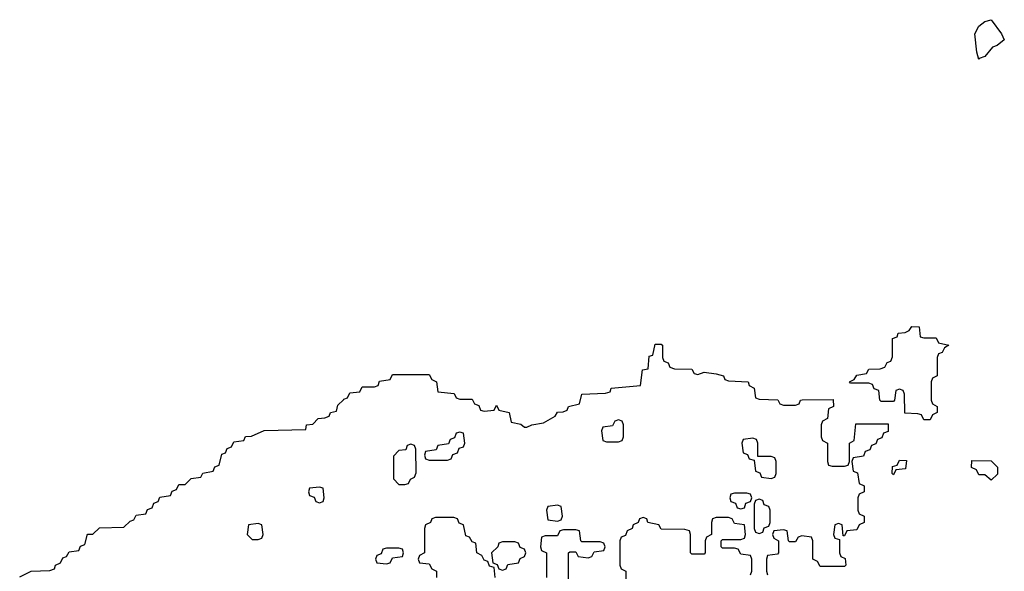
# Model space of a CAD drawing. Header units: inches. Extents: x 2774406 to 2911609, y 892737 to 1000506.
# Tile 27 of 79: x 2783568 to 2786793, y 988090 to 989896. Entities that reach past the tile are written whole.
import ezdxf

# ---------------------------------------------------------------- set-up
doc = ezdxf.new("R2010")
doc.units = ezdxf.units.IN
doc.header["$MEASUREMENT"] = 0
doc.layers.add('C7988', color=7, linetype='Continuous')

msp = doc.modelspace()

# ---------------------------------------------------------------- linework, layer by layer
at = {"layer": 'C7988', "color": 6}
for points in [[(2786710, 989766), (2786703, 989790), (2786696.9, 989850), (2786710, 989874.4), (2786730, 989890.4), (2786750, 989896), (2786784.4, 989850), (2786793.4, 989830), (2786770, 989811.8), (2786754.4, 989805.6), (2786730, 989776), (2786710.7, 989769.3)], [(2786530, 988854), (2786570, 988854), (2786578, 988838), (2786612, 988830), (2786598, 988822), (2786590, 988806), (2786578, 988802), (2786574, 988790), (2786574, 988730), (2786558, 988722), (2786554, 988710), (2786554, 988650), (2786558, 988638), (2786574, 988630), (2786574, 988610), (2786558, 988602), (2786550, 988586), (2786530, 988586), (2786522, 988602), (2786510, 988606), (2786467.3, 988607.3), (2786466, 988670), (2786462, 988682), (2786450, 988686), (2786438, 988682), (2786434, 988650), (2786430, 988646), (2786390, 988646), (2786386, 988650), (2786382, 988682), (2786367.3, 988687.3), (2786362, 988702), (2786350, 988706), (2786290, 988706), (2786286, 988710), (2786302, 988718), (2786310, 988732), (2786342, 988738), (2786350, 988752), (2786387.3, 988752.7), (2786402, 988758), (2786410, 988774), (2786422, 988778), (2786427.3, 988792.7), (2786427.3, 988852.7), (2786442, 988858), (2786446, 988870), (2786468.4, 988871.6), (2786482, 988878), (2786490, 988891.3), (2786514, 988890), (2786518, 988858)], [(2785530, 988586), (2785518, 988582), (2785510, 988566), (2785478, 988562), (2785474, 988550), (2785478, 988518), (2785490, 988514), (2785530, 988514), (2785542, 988518), (2785546, 988530), (2785546, 988570), (2785542, 988582)], [(2785010, 988546), (2784998, 988542), (2784992.7, 988527.3), (2784978, 988522), (2784972.7, 988507.3), (2784938, 988502), (2784932.7, 988487.3), (2784898, 988482), (2784894, 988470), (2784898, 988458), (2784910, 988454), (2784970, 988454), (2784982, 988458), (2784987.3, 988472.7), (2785002, 988478), (2785007.3, 988492.7), (2785022, 988498), (2785026, 988510), (2785022, 988542)], [(2785970, 988526), (2785938, 988522), (2785934, 988510), (2785938, 988478), (2785952.7, 988472.7), (2785958, 988458), (2785974, 988454), (2785978, 988418), (2785992.7, 988412.7), (2785998, 988398), (2786030, 988394), (2786042, 988398), (2786046, 988410), (2786046, 988450), (2786042, 988462), (2786030, 988466), (2785986, 988466), (2785986, 988510), (2785982, 988522)], [(2784850, 988506), (2784838, 988502), (2784832.7, 988487.3), (2784810, 988486), (2784792.7, 988467.3), (2784792.7, 988392.7), (2784810, 988374), (2784830, 988374), (2784842, 988378), (2784848, 988392), (2784862, 988398), (2784867.3, 988412.7), (2784866, 988490), (2784862, 988502)], [(2786430, 988406), (2786426, 988410), (2786427.3, 988432.7), (2786442, 988438), (2786450, 988454), (2786472.7, 988452.7), (2786470, 988426), (2786438, 988422)], [(2786750, 988388), (2786730, 988406), (2786710, 988406), (2786702, 988422), (2786686, 988430), (2786687.3, 988452.7), (2786750, 988452), (2786771.1, 988431.1), (2786771.6, 988408.4)], [(2784550, 988366), (2784518, 988362), (2784514, 988350), (2784518, 988338), (2784532.7, 988332.7), (2784538, 988318), (2784550, 988314), (2784562, 988318), (2784566, 988330), (2784562, 988362)], [(2785950, 988346), (2785910, 988346), (2785898, 988342), (2785894, 988330), (2785898, 988318), (2785912.7, 988312.7), (2785918, 988298), (2785930, 988294), (2785942, 988298), (2785947.3, 988312.7), (2785962, 988318), (2785966, 988330), (2785962, 988342)], [(2785330, 988306), (2785298, 988302), (2785294, 988290), (2785298, 988258), (2785330, 988254), (2785342, 988258), (2785346, 988270), (2785342, 988302)], [(2785990, 988326), (2785978, 988322), (2785974, 988310), (2785974, 988230), (2785978, 988218), (2785990, 988214), (2786002, 988218), (2786007.3, 988232.7), (2786022, 988238), (2786026, 988250), (2786026, 988290), (2786022, 988302), (2786007.3, 988307.3), (2786002, 988322)], [(2784350, 988246), (2784318, 988242), (2784314, 988210), (2784330, 988194), (2784350, 988194), (2784362, 988198), (2784366, 988210), (2784362, 988242)], [(2785190, 988186), (2785150, 988186), (2785138, 988182), (2785134, 988170), (2785114, 988150), (2785118, 988118), (2785132.7, 988112.7), (2785138, 988098), (2785150, 988094), (2785162, 988098), (2785167.3, 988112.7), (2785202, 988118), (2785208, 988132), (2785222, 988138), (2785226, 988150), (2785222, 988162), (2785208, 988168), (2785202, 988182)], [(2784810, 988166), (2784770, 988166), (2784758, 988162), (2784752.7, 988147.3), (2784738, 988142), (2784734, 988130), (2784738, 988118), (2784770, 988114), (2784782, 988118), (2784790, 988134), (2784822, 988138), (2784826, 988150), (2784822, 988162)]]:
    msp.add_lwpolyline(points, close=True, dxfattribs=at)
for points in [[(2783568.4, 988071.6), (2783606, 988090), (2783667.3, 988092.7), (2783682, 988098), (2783686, 988110), (2783702, 988118), (2783710, 988134), (2783722, 988138), (2783730, 988154), (2783762, 988158), (2783768, 988172), (2783782, 988178), (2783790, 988211.3), (2783808, 988212), (2783830, 988232), (2783910, 988234), (2783930, 988254), (2783942, 988258), (2783950, 988274), (2783982, 988278), (2783987.3, 988292.7), (2784002, 988298), (2784007.3, 988312.7), (2784022, 988318), (2784027.3, 988332.7), (2784062, 988338), (2784067.3, 988352.7), (2784082, 988358), (2784090, 988374), (2784110, 988374), (2784130, 988394), (2784162, 988398), (2784168.4, 988411.6), (2784202, 988418), (2784208, 988432), (2784222, 988438), (2784230, 988474), (2784242, 988478), (2784248, 988492), (2784262, 988498), (2784270, 988514), (2784302, 988518), (2784308.4, 988531.6), (2784327.3, 988532.7), (2784369, 988551), (2784506, 988554), (2784508, 988570), (2784528.4, 988571.6), (2784546, 988590), (2784568, 988592), (2784582, 988598), (2784586, 988610), (2784606, 988614), (2784610, 988634), (2784628.9, 988651.1), (2784630, 988654), (2784642, 988658), (2784650, 988674), (2784682, 988678), (2784690, 988694), (2784730, 988694), (2784742, 988698), (2784747.3, 988712.7), (2784782, 988718), (2784790, 988734), (2784910, 988734), (2784918, 988718), (2784934, 988710), (2784938, 988678), (2784991.6, 988671.6), (2784998, 988658), (2785010, 988654), (2785050, 988654), (2785058, 988638), (2785072.7, 988632.7), (2785078, 988618), (2785090, 988614), (2785122, 988618), (2785130, 988634), (2785138, 988618), (2785172, 988610), (2785178, 988578), (2785210, 988572), (2785222, 988562), (2785230, 988562), (2785246, 988570), (2785284, 988576), (2785322, 988598), (2785330, 988611), (2785348.4, 988611.6), (2785362, 988618), (2785366, 988630), (2785402, 988638), (2785410, 988670.5), (2785487.3, 988672.7), (2785502, 988678), (2785506, 988690), (2785602, 988698), (2785608, 988750), (2785627.3, 988752.7), (2785630, 988794), (2785642, 988798), (2785650, 988834), (2785670, 988834), (2785674, 988830), (2785674, 988790), (2785678, 988778), (2785692, 988772), (2785698, 988758), (2785712.7, 988752.7), (2785770, 988751.3), (2785778, 988738), (2785790, 988734), (2785810, 988742), (2785850, 988736), (2785874, 988730), (2785878, 988718), (2785890, 988714), (2785954, 988710), (2785958, 988698), (2785974, 988690), (2785978, 988658), (2785990, 988654), (2786051.1, 988651.1), (2786058, 988638), (2786070, 988634), (2786110, 988634), (2786122, 988638), (2786126, 988650), (2786131.6, 988651.6), (2786232.7, 988652.7), (2786234, 988630), (2786218, 988622), (2786214, 988590), (2786198, 988582), (2786194, 988570), (2786194, 988530), (2786198, 988518), (2786214, 988510), (2786214, 988450), (2786218, 988438), (2786230, 988434), (2786270, 988434), (2786282, 988438), (2786286, 988450), (2786286, 988510), (2786302, 988518), (2786307.3, 988572.7), (2786412.7, 988572.7), (2786412.7, 988547.3), (2786398, 988542), (2786392.7, 988527.3), (2786378, 988522), (2786372.7, 988507.3), (2786358, 988502), (2786352.7, 988487.3), (2786338, 988482), (2786332.7, 988467.3), (2786298, 988462), (2786294, 988450), (2786298, 988418), (2786312.7, 988412.7), (2786318, 988378), (2786334, 988370), (2786334, 988350), (2786318, 988342), (2786314, 988330), (2786314, 988290), (2786318, 988278), (2786334, 988270), (2786334, 988250), (2786318, 988242), (2786310, 988226), (2786278, 988222), (2786270, 988206), (2786266, 988206), (2786262, 988242), (2786250, 988246), (2786238, 988242), (2786234, 988210), (2786238, 988198), (2786254, 988194), (2786254, 988150), (2786258, 988138), (2786271.6, 988131.6), (2786274, 988110), (2786270, 988106), (2786190, 988106), (2786182, 988122), (2786166, 988130), (2786166, 988190), (2786162, 988202), (2786130, 988206), (2786118, 988202), (2786110, 988186), (2786090, 988186), (2786086, 988190), (2786082, 988222), (2786070, 988226), (2786038, 988222), (2786034, 988210), (2786038, 988198), (2786054, 988190), (2786054, 988150), (2786050, 988146), (2786018, 988142), (2786014, 988130), (2786014, 988090), (2786018, 988078)], [(2785126, 988070), (2785122, 988102), (2785107.3, 988107.3), (2785102, 988122), (2785090, 988126), (2785082, 988142), (2785066, 988150), (2785062, 988182), (2785050, 988186), (2785042, 988202), (2785030, 988206), (2785022, 988242), (2785008, 988248), (2785002, 988262), (2784990, 988266), (2784930, 988266), (2784918, 988262), (2784914, 988250), (2784898, 988242), (2784894, 988230), (2784894, 988150), (2784878, 988142), (2784874, 988130), (2784878, 988118), (2784910, 988114), (2784918, 988098), (2784934, 988090), (2784934, 988070)], [(2785962, 988078), (2785966, 988090), (2785966, 988130), (2785962, 988142), (2785930, 988146), (2785922, 988162), (2785910, 988166), (2785870, 988166), (2785866, 988170), (2785866, 988190), (2785870, 988194), (2785930, 988194), (2785942, 988198), (2785946, 988210), (2785942, 988242), (2785910, 988246), (2785902, 988262), (2785890, 988266), (2785850, 988266), (2785838, 988262), (2785834, 988250), (2785834, 988210), (2785818, 988202), (2785814, 988190), (2785814, 988150), (2785810, 988146), (2785770, 988146), (2785766, 988150), (2785766, 988210), (2785762, 988222), (2785747.3, 988227.3), (2785670, 988228), (2785662, 988242), (2785626, 988250), (2785622, 988262), (2785610, 988266), (2785598, 988262), (2785594, 988250), (2785578, 988242), (2785574, 988230), (2785558, 988222), (2785552.7, 988207.3), (2785538, 988202), (2785534, 988190), (2785534, 988110), (2785538, 988098), (2785554, 988090), (2785552.7, 988027.3)], [(2785366, 988010), (2785366, 988150), (2785370, 988154), (2785390, 988154), (2785398, 988138), (2785430, 988134), (2785442, 988138), (2785450, 988154), (2785482, 988158), (2785486, 988170), (2785482, 988182), (2785470, 988186), (2785410, 988186), (2785406, 988190), (2785402, 988222), (2785390, 988226), (2785350, 988226), (2785338, 988222), (2785330, 988206), (2785290, 988206), (2785278, 988202), (2785274, 988170), (2785278, 988158), (2785294, 988150), (2785294, 988070)]]:
    msp.add_lwpolyline(points, dxfattribs=at)

doc.saveas('drawing.dxf')
